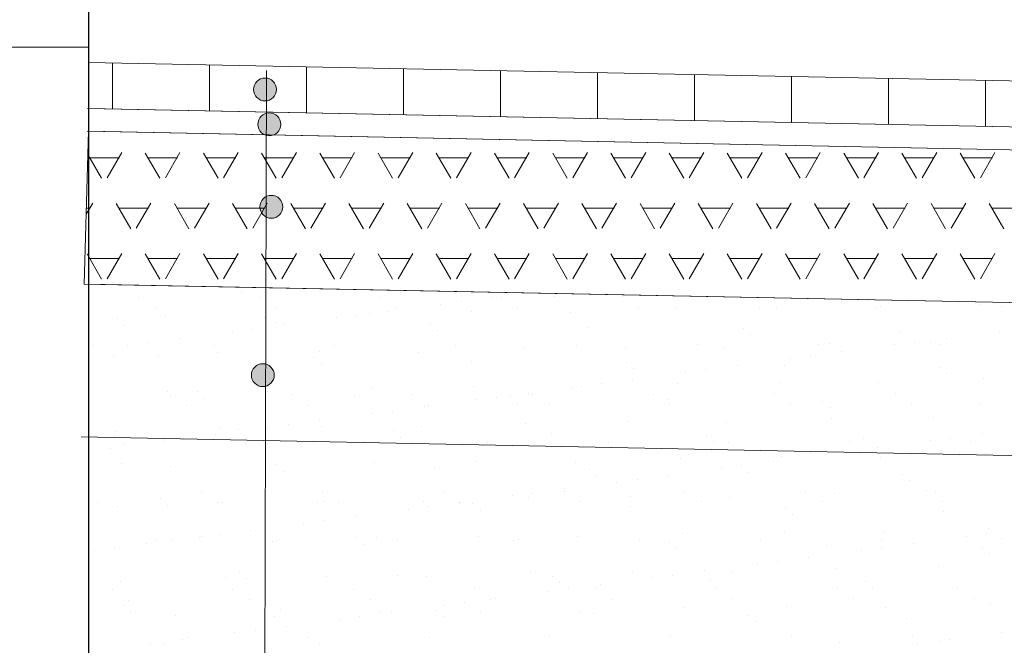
# Model space of a CAD drawing. Header units: metres. Extents: x 561538 to 562530, y 6580867 to 6581188.
# Tile 58 of 78: x 562504.231 to 562505.52, y 6580883.838 to 6580884.657. Entities that reach past the tile are written whole.
import ezdxf

# ---------------------------------------------------------------- set-up
doc = ezdxf.new("R2010")
doc.units = ezdxf.units.M
doc.layers.add('KLM_lõige', color=7, linetype='Continuous', lineweight=9)
doc.layers.add('VV_xref', color=7, linetype='Continuous', lineweight=9)

msp = doc.modelspace()

# ---------------------------------------------------------------- hatches: boundary and pattern name
at = {"layer": 'KLM_lõige'}
h = msp.add_hatch(color=1, dxfattribs=at)
edge = h.paths.add_edge_path()
edge.add_arc((562504.5522, 6580884.5652), 0.015, 0, 360)
h = msp.add_hatch(color=1, dxfattribs=at)
edge = h.paths.add_edge_path()
edge.add_arc((562504.5577, 6580884.5195), 0.015, 0, 360)
h = msp.add_hatch(color=1, dxfattribs=at)
edge = h.paths.add_edge_path()
edge.add_arc((562504.5604, 6580884.4116), 0.015, 0, 360)
h = msp.add_hatch(color=1, dxfattribs=at)
edge = h.paths.add_edge_path()
edge.add_arc((562504.5492, 6580884.1913), 0.015, 0, 360)

# ---------------------------------------------------------------- linework, layer by layer
at = {"ltscale": 0.5}
msp.add_line((562504.3211, 6580885.7353), (562504.3211, 6580883.0194), dxfattribs=at)
at = {"layer": 'KLM_lõige'}
for p, q in [((562504.3211, 6580884.6005), (562507.1636, 6580884.5436)), ((562504.3199, 6580884.5405), (562507.1624, 6580884.4836)), ((562504.3193, 6580884.5105), (562507.1618, 6580884.4536)), ((562504.3153, 6580884.3105), (562506.9038, 6580884.2588)), ((562504.3211, 6580884.3104), (562504.3211, 6580882.5405)), ((562506.9038, 6580884.2588), (562504.3211, 6580884.3104)), ((562504.5213, 6580884.301), (562504.5213, 6580884.301)), ((562504.9309, 6580884.2948), (562504.9309, 6580884.2948)), ((562504.387, 6580884.2925), (562504.387, 6580884.2925)), ((562504.5452, 6580884.2928), (562504.5452, 6580884.2928)), ((562504.7034, 6580884.2931), (562504.7034, 6580884.2931)), ((562504.7824, 6580884.2842), (562504.7824, 6580884.2842)), ((562504.8089, 6580884.2877), (562504.8089, 6580884.2877)), ((562504.8502, 6580884.2931), (562504.8502, 6580884.2931)), ((562504.8616, 6580884.2934), (562504.8616, 6580884.2934)), ((562505.0198, 6580884.2937), (562505.0198, 6580884.2937)), ((562505.3404, 6580884.2885), (562505.3404, 6580884.2885)), ((562505.4891, 6580884.2843), (562505.4891, 6580884.2843)), ((562504.4084, 6580884.2789), (562504.4084, 6580884.2789)), ((562504.5666, 6580884.2792), (562504.5666, 6580884.2792)), ((562504.6721, 6580884.2696), (562504.6721, 6580884.2696)), ((562504.6889, 6580884.2723), (562504.6889, 6580884.2723)), ((562504.7134, 6580884.2751), (562504.7134, 6580884.2751)), ((562504.7248, 6580884.2794), (562504.7248, 6580884.2794)), ((562504.8218, 6580884.274), (562504.8218, 6580884.274)), ((562504.883, 6580884.2797), (562504.883, 6580884.2797)), ((562504.9518, 6580884.2734), (562504.9518, 6580884.2734)), ((562505.0412, 6580884.28), (562505.0412, 6580884.28)), ((562505.089, 6580884.2783), (562505.089, 6580884.2783)), ((562505.1994, 6580884.2803), (562505.1994, 6580884.2803)), ((562505.222, 6580884.28), (562505.222, 6580884.28)), ((562505.3519, 6580884.2794), (562505.3519, 6580884.2794)), ((562505.3576, 6580884.2806), (562505.3576, 6580884.2806)), ((562505.5158, 6580884.2809), (562505.5158, 6580884.2809)), ((562504.3592, 6580884.265), (562504.3592, 6580884.265)), ((562504.3686, 6580884.2564), (562504.3686, 6580884.2564)), ((562504.4217, 6580884.268), (562504.4217, 6580884.268)), ((562504.5517, 6580884.2673), (562504.5517, 6580884.2673)), ((562504.5655, 6580884.2605), (562504.5655, 6580884.2605)), ((562504.5767, 6580884.2571), (562504.5767, 6580884.2571)), ((562504.6457, 6580884.2662), (562504.6457, 6580884.2662)), ((562504.7688, 6580884.2588), (562504.7688, 6580884.2588)), ((562504.5089, 6580884.2482), (562504.5089, 6580884.2482)), ((562504.5354, 6580884.2516), (562504.5354, 6580884.2516)), ((562504.7782, 6580884.2502), (562504.7782, 6580884.2502)), ((562504.9751, 6580884.2543), (562504.9751, 6580884.2543)), ((562505.1783, 6580884.2525), (562505.1783, 6580884.2525)), ((562505.1877, 6580884.2439), (562505.1877, 6580884.2439)), ((562505.3846, 6580884.248), (562505.3846, 6580884.248)), ((562505.513, 6580884.2488), (562505.513, 6580884.2488)), ((562504.3273, 6580884.2295), (562504.3273, 6580884.2295)), ((562504.3722, 6580884.2302), (562504.3722, 6580884.2302)), ((562504.3986, 6580884.2336), (562504.3986, 6580884.2336)), ((562504.4399, 6580884.2391), (562504.4399, 6580884.2391)), ((562504.4855, 6580884.2297), (562504.4855, 6580884.2297)), ((562504.6437, 6580884.23), (562504.6437, 6580884.23)), ((562504.8019, 6580884.2303), (562504.8019, 6580884.2303)), ((562504.9601, 6580884.2306), (562504.9601, 6580884.2306)), ((562505.1183, 6580884.2309), (562505.1183, 6580884.2309)), ((562505.2765, 6580884.2312), (562505.2765, 6580884.2312)), ((562505.2907, 6580884.2324), (562505.2907, 6580884.2324)), ((562505.3762, 6580884.2308), (562505.3762, 6580884.2308)), ((562505.4027, 6580884.2343), (562505.4027, 6580884.2343)), ((562505.4236, 6580884.2341), (562505.4236, 6580884.2341)), ((562505.4347, 6580884.2315), (562505.4347, 6580884.2315)), ((562505.444, 6580884.2397), (562505.444, 6580884.2397)), ((562504.4904, 6580884.2203), (562504.4904, 6580884.2203)), ((562504.6234, 6580884.222), (562504.6234, 6580884.222)), ((562504.7533, 6580884.2214), (562504.7533, 6580884.2214)), ((562504.8905, 6580884.2264), (562504.8905, 6580884.2264)), ((562505.0235, 6580884.2281), (562505.0235, 6580884.2281)), ((562505.1535, 6580884.2274), (562505.1535, 6580884.2274)), ((562505.3072, 6580884.2217), (562505.3072, 6580884.2217)), ((562504.3532, 6580884.2154), (562504.3532, 6580884.2154)), ((562504.4128, 6580884.2159), (562504.4128, 6580884.2159)), ((562504.6161, 6580884.2142), (562504.6161, 6580884.2142)), ((562504.6254, 6580884.2056), (562504.6254, 6580884.2056)), ((562504.8224, 6580884.2097), (562504.8224, 6580884.2097)), ((562505.0256, 6580884.2079), (562505.0256, 6580884.2079)), ((562505.1705, 6580884.2037), (562505.1705, 6580884.2037)), ((562505.2395, 6580884.2128), (562505.2395, 6580884.2128)), ((562505.2659, 6580884.2163), (562505.2659, 6580884.2163)), ((562505.035, 6580884.1994), (562505.035, 6580884.1994)), ((562505.1027, 6580884.1948), (562505.1027, 6580884.1948)), ((562505.1292, 6580884.1983), (562505.1292, 6580884.1983)), ((562505.2319, 6580884.2034), (562505.2319, 6580884.2034)), ((562505.4352, 6580884.2017), (562505.4352, 6580884.2017)), ((562505.4445, 6580884.1931), (562505.4445, 6580884.1931)), ((562504.9924, 6580884.1803), (562504.9924, 6580884.1803)), ((562505.0337, 6580884.1857), (562505.0337, 6580884.1857)), ((562505.0922, 6580884.1804), (562505.0922, 6580884.1804)), ((562505.2252, 6580884.1821), (562505.2252, 6580884.1821)), ((562505.3551, 6580884.1815), (562505.3551, 6580884.1815)), ((562505.4923, 6580884.1864), (562505.4923, 6580884.1864)), ((562504.4249, 6580884.1701), (562504.4249, 6580884.1701)), ((562504.428, 6580884.1653), (562504.428, 6580884.1653)), ((562504.4634, 6580884.1696), (562504.4634, 6580884.1696)), ((562504.5549, 6580884.1695), (562504.5549, 6580884.1695)), ((562504.5862, 6580884.1656), (562504.5862, 6580884.1656)), ((562504.6696, 6580884.1651), (562504.6696, 6580884.1651)), ((562504.6921, 6580884.1744), (562504.6921, 6580884.1744)), ((562504.7444, 6580884.1659), (562504.7444, 6580884.1659)), ((562504.825, 6580884.1761), (562504.825, 6580884.1761)), ((562504.897, 6580884.1677), (562504.897, 6580884.1677)), ((562504.9026, 6580884.1662), (562504.9026, 6580884.1662)), ((562504.955, 6580884.1755), (562504.955, 6580884.1755)), ((562504.966, 6580884.1768), (562504.966, 6580884.1768)), ((562505.0608, 6580884.1665), (562505.0608, 6580884.1665)), ((562505.219, 6580884.1668), (562505.219, 6580884.1668)), ((562505.3772, 6580884.167), (562505.3772, 6580884.167)), ((562504.4727, 6580884.161), (562504.4727, 6580884.161)), ((562504.7658, 6580884.1522), (562504.7658, 6580884.1522)), ((562504.8293, 6580884.1588), (562504.8293, 6580884.1588)), ((562504.8557, 6580884.1623), (562504.8557, 6580884.1623)), ((562504.8729, 6580884.1634), (562504.8729, 6580884.1634)), ((562504.8823, 6580884.1548), (562504.8823, 6580884.1548)), ((562504.924, 6580884.1525), (562504.924, 6580884.1525)), ((562505.0792, 6580884.1589), (562505.0792, 6580884.1589)), ((562505.0822, 6580884.1528), (562505.0822, 6580884.1528)), ((562505.2404, 6580884.1531), (562505.2404, 6580884.1531)), ((562505.2825, 6580884.1571), (562505.2825, 6580884.1571)), ((562505.3986, 6580884.1534), (562505.3986, 6580884.1534)), ((562505.4887, 6580884.1526), (562505.4887, 6580884.1526)), ((562504.4494, 6580884.1517), (562504.4494, 6580884.1517)), ((562504.6076, 6580884.152), (562504.6076, 6580884.152)), ((562504.6925, 6580884.1408), (562504.6925, 6580884.1408)), ((562504.719, 6580884.1443), (562504.719, 6580884.1443)), ((562504.7603, 6580884.1497), (562504.7603, 6580884.1497)), ((562505.2918, 6580884.1485), (562505.2918, 6580884.1485)), ((562504.6235, 6580884.1317), (562504.6235, 6580884.1317)), ((562504.8937, 6580884.1285), (562504.8937, 6580884.1285)), ((562505.0267, 6580884.1302), (562505.0267, 6580884.1302)), ((562505.1567, 6580884.1295), (562505.1567, 6580884.1295)), ((562505.2939, 6580884.1345), (562505.2939, 6580884.1345)), ((562505.4268, 6580884.1362), (562505.4268, 6580884.1362)), ((562504.3564, 6580884.1175), (562504.3564, 6580884.1175)), ((562504.4868, 6580884.1137), (562504.4868, 6580884.1137)), ((562504.4936, 6580884.1225), (562504.4936, 6580884.1225)), ((562504.5169, 6580884.1205), (562504.5169, 6580884.1205)), ((562504.5558, 6580884.1228), (562504.5558, 6580884.1228)), ((562504.5822, 6580884.1263), (562504.5822, 6580884.1263)), ((562504.6266, 6580884.1242), (562504.6266, 6580884.1242)), ((562504.7202, 6580884.1188), (562504.7202, 6580884.1188)), ((562504.7565, 6580884.1235), (562504.7565, 6580884.1235)), ((562504.9265, 6580884.1143), (562504.9265, 6580884.1143)), ((562505.4908, 6580884.1144), (562505.4908, 6580884.1144)), ((562504.3113, 6580884.1106), (562507.0432, 6580884.0559)), ((562504.3683, 6580884.1022), (562504.3683, 6580884.1022)), ((562504.419, 6580884.1048), (562504.419, 6580884.1048)), ((562504.4455, 6580884.1083), (562504.4455, 6580884.1083)), ((562504.5265, 6580884.1025), (562504.5265, 6580884.1025)), ((562504.6847, 6580884.1028), (562504.6847, 6580884.1028)), ((562504.7296, 6580884.1102), (562504.7296, 6580884.1102)), ((562504.8429, 6580884.1031), (562504.8429, 6580884.1031)), ((562505.0011, 6580884.1034), (562505.0011, 6580884.1034)), ((562505.1297, 6580884.1125), (562505.1297, 6580884.1125)), ((562505.1391, 6580884.1039), (562505.1391, 6580884.1039)), ((562505.1593, 6580884.1037), (562505.1593, 6580884.1037)), ((562505.3175, 6580884.104), (562505.3175, 6580884.104)), ((562505.336, 6580884.108), (562505.336, 6580884.108)), ((562505.4231, 6580884.1055), (562505.4231, 6580884.1055)), ((562505.4495, 6580884.1089), (562505.4495, 6580884.1089)), ((562505.4757, 6580884.1043), (562505.4757, 6580884.1043)), ((562504.35, 6580884.0957), (562504.35, 6580884.0957)), ((562505.3128, 6580884.0909), (562505.3128, 6580884.0909)), ((562505.3541, 6580884.0964), (562505.3541, 6580884.0964)), ((562505.4955, 6580884.0886), (562505.4955, 6580884.0886)), ((562504.3642, 6580884.0759), (562504.3642, 6580884.0759)), ((562504.6953, 6580884.0765), (562504.6953, 6580884.0765)), ((562504.8282, 6580884.0782), (562504.8282, 6580884.0782)), ((562504.9582, 6580884.0776), (562504.9582, 6580884.0776)), ((562505.0954, 6580884.0825), (562505.0954, 6580884.0825)), ((562505.2173, 6580884.0784), (562505.2173, 6580884.0784)), ((562505.2284, 6580884.0842), (562505.2284, 6580884.0842)), ((562505.2863, 6580884.0875), (562505.2863, 6580884.0875)), ((562505.3583, 6580884.0836), (562505.3583, 6580884.0836)), ((562504.4281, 6580884.0722), (562504.4281, 6580884.0722)), ((562504.5581, 6580884.0716), (562504.5581, 6580884.0716)), ((562504.5675, 6580884.0742), (562504.5675, 6580884.0742)), ((562504.5769, 6580884.0656), (562504.5769, 6580884.0656)), ((562504.7738, 6580884.0697), (562504.7738, 6580884.0697)), ((562504.977, 6580884.0679), (562504.977, 6580884.0679)), ((562505.1496, 6580884.0695), (562505.1496, 6580884.0695)), ((562505.176, 6580884.0729), (562505.176, 6580884.0729)), ((562505.1833, 6580884.0635), (562505.1833, 6580884.0635)), ((562504.9864, 6580884.0594), (562504.9864, 6580884.0594)), ((562505.0128, 6580884.0514), (562505.0128, 6580884.0514)), ((562505.0393, 6580884.0549), (562505.0393, 6580884.0549)), ((562505.0806, 6580884.0604), (562505.0806, 6580884.0604)), ((562505.3866, 6580884.0617), (562505.3866, 6580884.0617)), ((562505.3959, 6580884.0531), (562505.3959, 6580884.0531)), ((562504.469, 6580884.0381), (562504.469, 6580884.0381)), ((562504.6272, 6580884.0384), (562504.6272, 6580884.0384)), ((562504.7854, 6580884.0387), (562504.7854, 6580884.0387)), ((562504.9025, 6580884.0369), (562504.9025, 6580884.0369)), ((562504.9436, 6580884.039), (562504.9436, 6580884.039)), ((562504.9438, 6580884.0424), (562504.9438, 6580884.0424)), ((562505.1018, 6580884.0393), (562505.1018, 6580884.0393)), ((562505.26, 6580884.0395), (562505.26, 6580884.0395)), ((562505.2971, 6580884.0366), (562505.2971, 6580884.0366)), ((562505.4182, 6580884.0398), (562505.4182, 6580884.0398)), ((562505.43, 6580884.0383), (562505.43, 6580884.0383)), ((562504.3322, 6580884.0242), (562504.3322, 6580884.0242)), ((562504.4148, 6580884.0296), (562504.4148, 6580884.0296)), ((562504.4904, 6580884.0245), (562504.4904, 6580884.0245)), ((562504.4968, 6580884.0246), (562504.4968, 6580884.0246)), ((562504.6211, 6580884.0251), (562504.6211, 6580884.0251)), ((562504.6298, 6580884.0263), (562504.6298, 6580884.0263)), ((562504.6486, 6580884.0247), (562504.6486, 6580884.0247)), ((562504.7597, 6580884.0256), (562504.7597, 6580884.0256)), ((562504.8068, 6580884.025), (562504.8068, 6580884.025)), ((562504.8071, 6580884.0244), (562504.8071, 6580884.0244)), ((562504.8243, 6580884.0234), (562504.8243, 6580884.0234)), ((562504.8761, 6580884.0334), (562504.8761, 6580884.0334)), ((562504.8969, 6580884.0306), (562504.8969, 6580884.0306)), ((562504.965, 6580884.0253), (562504.965, 6580884.0253)), ((562505.0299, 6580884.0323), (562505.0299, 6580884.0323)), ((562505.1232, 6580884.0256), (562505.1232, 6580884.0256)), ((562505.1599, 6580884.0317), (562505.1599, 6580884.0317)), ((562505.2814, 6580884.0259), (562505.2814, 6580884.0259)), ((562505.4396, 6580884.0262), (562505.4396, 6580884.0262)), ((562504.3596, 6580884.0196), (562504.3596, 6580884.0196)), ((562504.4241, 6580884.021), (562504.4241, 6580884.021)), ((562504.7394, 6580884.0154), (562504.7394, 6580884.0154)), ((562504.7658, 6580884.0189), (562504.7658, 6580884.0189)), ((562504.8337, 6580884.0148), (562504.8337, 6580884.0148)), ((562505.0306, 6580884.0189), (562505.0306, 6580884.0189)), ((562505.2339, 6580884.0171), (562505.2339, 6580884.0171)), ((562505.4401, 6580884.0126), (562505.4401, 6580884.0126)), ((562504.6026, 6580883.9974), (562504.6026, 6580883.9974)), ((562504.6291, 6580884.0009), (562504.6291, 6580884.0009)), ((562504.6704, 6580884.0064), (562504.6704, 6580884.0064)), ((562505.2432, 6580884.0085), (562505.2432, 6580884.0085)), ((562504.5336, 6580883.9884), (562504.5336, 6580883.9884)), ((562505.0986, 6580883.9847), (562505.0986, 6580883.9847)), ((562505.2316, 6580883.9864), (562505.2316, 6580883.9864)), ((562505.3615, 6580883.9857), (562505.3615, 6580883.9857)), ((562505.4987, 6580883.9907), (562505.4987, 6580883.9907)), ((562504.4094, 6580883.975), (562504.4094, 6580883.975)), ((562504.4313, 6580883.9743), (562504.4313, 6580883.9743)), ((562504.4659, 6580883.9794), (562504.4659, 6580883.9794)), ((562504.4683, 6580883.9805), (562504.4683, 6580883.9805)), ((562504.4923, 6580883.9829), (562504.4923, 6580883.9829)), ((562504.5613, 6580883.9737), (562504.5613, 6580883.9737)), ((562504.5676, 6580883.9753), (562504.5676, 6580883.9753)), ((562504.6716, 6580883.9788), (562504.6716, 6580883.9788)), ((562504.6985, 6580883.9786), (562504.6985, 6580883.9786)), ((562504.7258, 6580883.9756), (562504.7258, 6580883.9756)), ((562504.8314, 6580883.9803), (562504.8314, 6580883.9803)), ((562504.8779, 6580883.9743), (562504.8779, 6580883.9743)), ((562504.884, 6580883.9759), (562504.884, 6580883.9759)), ((562504.9614, 6580883.9797), (562504.9614, 6580883.9797)), ((562505.0422, 6580883.9762), (562505.0422, 6580883.9762)), ((562505.0812, 6580883.9725), (562505.0812, 6580883.9725)), ((562505.2004, 6580883.9765), (562505.2004, 6580883.9765)), ((562505.3586, 6580883.9768), (562505.3586, 6580883.9768)), ((562505.4699, 6580883.9801), (562505.4699, 6580883.9801)), ((562505.4963, 6580883.9836), (562505.4963, 6580883.9836)), ((562505.5168, 6580883.9771), (562505.5168, 6580883.9771)), ((562504.3291, 6580883.9614), (562504.3291, 6580883.9614)), ((562504.3556, 6580883.9649), (562504.3556, 6580883.9649)), ((562504.3969, 6580883.9704), (562504.3969, 6580883.9704)), ((562504.681, 6580883.9702), (562504.681, 6580883.9702)), ((562505.0905, 6580883.964), (562505.0905, 6580883.964)), ((562505.2874, 6580883.968), (562505.2874, 6580883.968)), ((562505.3332, 6580883.9621), (562505.3332, 6580883.9621)), ((562505.3596, 6580883.9656), (562505.3596, 6580883.9656)), ((562505.4009, 6580883.971), (562505.4009, 6580883.971)), ((562505.4907, 6580883.9663), (562505.4907, 6580883.9663)), ((562505.2229, 6580883.9476), (562505.2229, 6580883.9476)), ((562505.2642, 6580883.953), (562505.2642, 6580883.953)), ((562505.5001, 6580883.9577), (562505.5001, 6580883.9577)), ((562504.5189, 6580883.9342), (562504.5189, 6580883.9342)), ((562505.0331, 6580883.9344), (562505.0331, 6580883.9344)), ((562505.1274, 6580883.935), (562505.1274, 6580883.935)), ((562505.1631, 6580883.9338), (562505.1631, 6580883.9338)), ((562505.1964, 6580883.9441), (562505.1964, 6580883.9441)), ((562505.3003, 6580883.9387), (562505.3003, 6580883.9387)), ((562505.4332, 6580883.9404), (562505.4332, 6580883.9404)), ((562504.3628, 6580883.9218), (562504.3628, 6580883.9218)), ((562504.5, 6580883.9267), (562504.5, 6580883.9267)), ((562504.5283, 6580883.9256), (562504.5283, 6580883.9256)), ((562504.633, 6580883.9284), (562504.633, 6580883.9284)), ((562504.7252, 6580883.9297), (562504.7252, 6580883.9297)), ((562504.7629, 6580883.9278), (562504.7629, 6580883.9278)), ((562504.9001, 6580883.9327), (562504.9001, 6580883.9327)), ((562504.9284, 6580883.9279), (562504.9284, 6580883.9279)), ((562505.0597, 6580883.9261), (562505.0597, 6580883.9261)), ((562505.0861, 6580883.9296), (562505.0861, 6580883.9296)), ((562505.1347, 6580883.9235), (562505.1347, 6580883.9235)), ((562505.338, 6580883.9217), (562505.338, 6580883.9217)), ((562504.3518, 6580883.9106), (562504.3518, 6580883.9106)), ((562504.51, 6580883.9109), (562504.51, 6580883.9109)), ((562504.6682, 6580883.9112), (562504.6682, 6580883.9112)), ((562504.8264, 6580883.9115), (562504.8264, 6580883.9115)), ((562504.9229, 6580883.9081), (562504.9229, 6580883.9081)), ((562504.9378, 6580883.9194), (562504.9378, 6580883.9194)), ((562504.9494, 6580883.9116), (562504.9494, 6580883.9116)), ((562504.9846, 6580883.9118), (562504.9846, 6580883.9118)), ((562504.9907, 6580883.917), (562504.9907, 6580883.917)), ((562505.1428, 6580883.912), (562505.1428, 6580883.912)), ((562505.301, 6580883.9123), (562505.301, 6580883.9123)), ((562505.3474, 6580883.9131), (562505.3474, 6580883.9131)), ((562505.4592, 6580883.9126), (562505.4592, 6580883.9126)), ((562504.3733, 6580883.897), (562504.3733, 6580883.897)), ((562504.5315, 6580883.8973), (562504.5315, 6580883.8973)), ((562504.6897, 6580883.8975), (562504.6897, 6580883.8975)), ((562504.8479, 6580883.8978), (562504.8479, 6580883.8978)), ((562504.8539, 6580883.899), (562504.8539, 6580883.899)), ((562505.0061, 6580883.8981), (562505.0061, 6580883.8981)), ((562505.1643, 6580883.8984), (562505.1643, 6580883.8984)), ((562505.3225, 6580883.8987), (562505.3225, 6580883.8987)), ((562505.4807, 6580883.899), (562505.4807, 6580883.899)), ((562504.3662, 6580883.8896), (562504.3662, 6580883.8896)), ((562504.5725, 6580883.8851), (562504.5725, 6580883.8851)), ((562504.7757, 6580883.8834), (562504.7757, 6580883.8834)), ((562504.7862, 6580883.8901), (562504.7862, 6580883.8901)), ((562504.8126, 6580883.8936), (562504.8126, 6580883.8936)), ((562504.8346, 6580883.8825), (562504.8346, 6580883.8825)), ((562504.9646, 6580883.8818), (562504.9646, 6580883.8818)), ((562505.1018, 6580883.8868), (562505.1018, 6580883.8868)), ((562505.2348, 6580883.8885), (562505.2348, 6580883.8885)), ((562505.3647, 6580883.8878), (562505.3647, 6580883.8878)), ((562505.5019, 6580883.8928), (562505.5019, 6580883.8928)), ((562504.3756, 6580883.881), (562504.3756, 6580883.881)), ((562504.4345, 6580883.8764), (562504.4345, 6580883.8764)), ((562504.5645, 6580883.8758), (562504.5645, 6580883.8758)), ((562504.6494, 6580883.8721), (562504.6494, 6580883.8721)), ((562504.6759, 6580883.8756), (562504.6759, 6580883.8756)), ((562504.7017, 6580883.8808), (562504.7017, 6580883.8808)), ((562504.7172, 6580883.881), (562504.7172, 6580883.881)), ((562504.7851, 6580883.8748), (562504.7851, 6580883.8748)), ((562504.982, 6580883.8789), (562504.982, 6580883.8789)), ((562505.1853, 6580883.8771), (562505.1853, 6580883.8771)), ((562505.1946, 6580883.8685), (562505.1946, 6580883.8685)), ((562505.3915, 6580883.8726), (562505.3915, 6580883.8726)), ((562504.5391, 6580883.8576), (562504.5391, 6580883.8576)), ((562504.5804, 6580883.863), (562504.5804, 6580883.863)), ((562504.4437, 6580883.845), (562504.4437, 6580883.845)), ((562504.4504, 6580883.8478), (562504.4504, 6580883.8478)), ((562504.5127, 6580883.8541), (562504.5127, 6580883.8541)), ((562504.6086, 6580883.8481), (562504.6086, 6580883.8481)), ((562504.7668, 6580883.8484), (562504.7668, 6580883.8484)), ((562504.925, 6580883.8487), (562504.925, 6580883.8487)), ((562505.0832, 6580883.849), (562505.0832, 6580883.849)), ((562505.2414, 6580883.8493), (562505.2414, 6580883.8493)), ((562505.3996, 6580883.8496), (562505.3996, 6580883.8496)), ((562505.4477, 6580883.8456), (562505.4477, 6580883.8456)), ((562505.5167, 6580883.8547), (562505.5167, 6580883.8547)), ((562504.4024, 6580883.8396), (562504.4024, 6580883.8396)), ((562504.4197, 6580883.8405), (562504.4197, 6580883.8405)), ((562504.623, 6580883.8388), (562504.623, 6580883.8388)), ((562505.3035, 6580883.8408), (562505.3035, 6580883.8408)), ((562505.4064, 6580883.8402), (562505.4064, 6580883.8402)), ((562505.4364, 6580883.8425), (562505.4364, 6580883.8425))]:
    msp.add_line(p, q, dxfattribs=at)
at = {"layer": 'KLM_lõige', "color": 7}
for p, q in [((562504.3211, 6580884.6005), (562504.3211, 6580884.5405)), ((562507.1636, 6580884.5436), (562504.3211, 6580884.6005)), ((562504.3523, 6580884.5398), (562504.3523, 6580884.5999)), ((562504.4793, 6580884.5373), (562504.4793, 6580884.5973)), ((562504.6063, 6580884.5348), (562504.6063, 6580884.5948)), ((562504.7333, 6580884.5322), (562504.7333, 6580884.5922)), ((562504.8603, 6580884.5297), (562504.8603, 6580884.5897)), ((562504.9873, 6580884.5271), (562504.9873, 6580884.5872)), ((562505.1143, 6580884.5246), (562505.1143, 6580884.5846)), ((562505.2413, 6580884.5221), (562505.2413, 6580884.5821)), ((562505.3683, 6580884.5195), (562505.3683, 6580884.5795)), ((562505.4953, 6580884.517), (562505.4953, 6580884.577)), ((562504.3211, 6580884.5405), (562507.1624, 6580884.4836)), ((562504.3211, 6580884.5105), (562504.3153, 6580884.3105)), ((562507.1636, 6580884.4536), (562504.3211, 6580884.5105)), ((562504.3382, 6580884.4489), (562504.3202, 6580884.4799)), ((562504.3233, 6580884.4758), (562504.3614, 6580884.4758)), ((562504.3455, 6580884.4495), (562504.3646, 6580884.4825)), ((562504.4144, 6580884.4489), (562504.3953, 6580884.4819)), ((562504.3995, 6580884.4758), (562504.4376, 6580884.4758)), ((562504.4217, 6580884.4495), (562504.4408, 6580884.4825)), ((562504.4906, 6580884.4489), (562504.4715, 6580884.4819)), ((562504.4757, 6580884.4758), (562504.5138, 6580884.4758)), ((562504.4979, 6580884.4495), (562504.517, 6580884.4825)), ((562504.5668, 6580884.4489), (562504.5477, 6580884.4819)), ((562504.5519, 6580884.4758), (562504.59, 6580884.4758)), ((562504.5741, 6580884.4495), (562504.5932, 6580884.4825)), ((562504.643, 6580884.4489), (562504.6239, 6580884.4819)), ((562504.6281, 6580884.4758), (562504.6662, 6580884.4758)), ((562504.6503, 6580884.4495), (562504.6694, 6580884.4825)), ((562504.7192, 6580884.4489), (562504.7001, 6580884.4819)), ((562504.7043, 6580884.4758), (562504.7424, 6580884.4758)), ((562504.7265, 6580884.4495), (562504.7456, 6580884.4825)), ((562504.7954, 6580884.4489), (562504.7763, 6580884.4819)), ((562504.7805, 6580884.4758), (562504.8186, 6580884.4758)), ((562504.8027, 6580884.4495), (562504.8218, 6580884.4825)), ((562504.8716, 6580884.4489), (562504.8525, 6580884.4819)), ((562504.8567, 6580884.4758), (562504.8948, 6580884.4758)), ((562504.8789, 6580884.4495), (562504.898, 6580884.4825)), ((562504.9478, 6580884.4489), (562504.9287, 6580884.4819)), ((562504.9329, 6580884.4758), (562504.971, 6580884.4758)), ((562504.9551, 6580884.4495), (562504.9742, 6580884.4825)), ((562505.024, 6580884.4489), (562505.0049, 6580884.4819)), ((562505.0091, 6580884.4758), (562505.0472, 6580884.4758)), ((562505.0313, 6580884.4495), (562505.0504, 6580884.4825)), ((562505.1002, 6580884.4489), (562505.0811, 6580884.4819)), ((562505.0853, 6580884.4758), (562505.1234, 6580884.4758)), ((562505.1075, 6580884.4495), (562505.1266, 6580884.4825)), ((562505.1764, 6580884.4489), (562505.1573, 6580884.4819)), ((562505.1615, 6580884.4758), (562505.1996, 6580884.4758)), ((562505.1837, 6580884.4495), (562505.2028, 6580884.4825)), ((562505.2526, 6580884.4489), (562505.2335, 6580884.4819)), ((562505.2377, 6580884.4758), (562505.2758, 6580884.4758)), ((562505.2599, 6580884.4495), (562505.279, 6580884.4825)), ((562505.3288, 6580884.4489), (562505.3097, 6580884.4819)), ((562505.3139, 6580884.4758), (562505.352, 6580884.4758)), ((562505.3361, 6580884.4495), (562505.3552, 6580884.4825)), ((562505.405, 6580884.4489), (562505.3859, 6580884.4819)), ((562505.3901, 6580884.4758), (562505.4282, 6580884.4758)), ((562505.4123, 6580884.4495), (562505.4314, 6580884.4825)), ((562505.4812, 6580884.4489), (562505.4621, 6580884.4819)), ((562505.4663, 6580884.4758), (562505.5044, 6580884.4758)), ((562505.4885, 6580884.4495), (562505.5076, 6580884.4825)), ((562504.318, 6580884.4018), (562504.3265, 6580884.4165)), ((562504.3763, 6580884.3829), (562504.3572, 6580884.4159)), ((562504.3836, 6580884.3835), (562504.4027, 6580884.4165)), ((562504.4525, 6580884.3829), (562504.4334, 6580884.4159)), ((562504.4598, 6580884.3835), (562504.4789, 6580884.4165)), ((562504.5287, 6580884.3829), (562504.5096, 6580884.4159)), ((562504.536, 6580884.3835), (562504.5551, 6580884.4165)), ((562504.6049, 6580884.3829), (562504.5858, 6580884.4159)), ((562504.6122, 6580884.3835), (562504.6313, 6580884.4165)), ((562504.6811, 6580884.3829), (562504.662, 6580884.4159)), ((562504.6884, 6580884.3835), (562504.7075, 6580884.4165)), ((562504.7573, 6580884.3829), (562504.7382, 6580884.4159)), ((562504.7646, 6580884.3835), (562504.7837, 6580884.4165)), ((562504.8335, 6580884.3829), (562504.8144, 6580884.4159)), ((562504.8408, 6580884.3835), (562504.8599, 6580884.4165)), ((562504.9097, 6580884.3829), (562504.8906, 6580884.4159)), ((562504.917, 6580884.3835), (562504.9361, 6580884.4165)), ((562504.9859, 6580884.3829), (562504.9668, 6580884.4159)), ((562504.9932, 6580884.3835), (562505.0123, 6580884.4165)), ((562505.0621, 6580884.3829), (562505.043, 6580884.4159)), ((562505.0694, 6580884.3835), (562505.0885, 6580884.4165)), ((562505.1383, 6580884.3829), (562505.1192, 6580884.4159)), ((562505.1456, 6580884.3835), (562505.1647, 6580884.4165)), ((562505.2145, 6580884.3829), (562505.1954, 6580884.4159)), ((562505.2218, 6580884.3835), (562505.2409, 6580884.4165)), ((562505.2907, 6580884.3829), (562505.2716, 6580884.4159)), ((562505.298, 6580884.3835), (562505.3171, 6580884.4165)), ((562505.3669, 6580884.3829), (562505.3478, 6580884.4159)), ((562505.3742, 6580884.3835), (562505.3933, 6580884.4165)), ((562505.4431, 6580884.3829), (562505.424, 6580884.4159)), ((562505.4504, 6580884.3835), (562505.4695, 6580884.4165)), ((562505.5193, 6580884.3829), (562505.5002, 6580884.4159)), ((562504.3182, 6580884.4098), (562504.3233, 6580884.4098)), ((562504.3614, 6580884.4098), (562504.3995, 6580884.4098)), ((562504.4376, 6580884.4098), (562504.4757, 6580884.4098)), ((562504.5138, 6580884.4098), (562504.5519, 6580884.4098)), ((562504.59, 6580884.4098), (562504.6281, 6580884.4098)), ((562504.6662, 6580884.4098), (562504.7043, 6580884.4098)), ((562504.7424, 6580884.4098), (562504.7805, 6580884.4098)), ((562504.8186, 6580884.4098), (562504.8567, 6580884.4098)), ((562504.8948, 6580884.4098), (562504.9329, 6580884.4098)), ((562504.971, 6580884.4098), (562505.0091, 6580884.4098)), ((562505.0472, 6580884.4098), (562505.0853, 6580884.4098)), ((562505.1234, 6580884.4098), (562505.1615, 6580884.4098)), ((562505.1996, 6580884.4098), (562505.2377, 6580884.4098)), ((562505.2758, 6580884.4098), (562505.3139, 6580884.4098)), ((562505.352, 6580884.4098), (562505.3901, 6580884.4098)), ((562505.4282, 6580884.4098), (562505.4663, 6580884.4098)), ((562505.5044, 6580884.4098), (562505.5425, 6580884.4098)), ((562504.3382, 6580884.3169), (562504.3191, 6580884.3499)), ((562504.3455, 6580884.3175), (562504.3646, 6580884.3505)), ((562504.4144, 6580884.3169), (562504.3953, 6580884.3499)), ((562504.4217, 6580884.3175), (562504.4408, 6580884.3505)), ((562504.4906, 6580884.3169), (562504.4715, 6580884.3499)), ((562504.4979, 6580884.3175), (562504.517, 6580884.3505)), ((562504.5668, 6580884.3169), (562504.5477, 6580884.3499)), ((562504.5741, 6580884.3175), (562504.5932, 6580884.3505)), ((562504.643, 6580884.3169), (562504.6239, 6580884.3499)), ((562504.6503, 6580884.3175), (562504.6694, 6580884.3505)), ((562504.7192, 6580884.3169), (562504.7001, 6580884.3499)), ((562504.7265, 6580884.3175), (562504.7456, 6580884.3505)), ((562504.7954, 6580884.3169), (562504.7763, 6580884.3499)), ((562504.8027, 6580884.3175), (562504.8218, 6580884.3505)), ((562504.8716, 6580884.3169), (562504.8525, 6580884.3499)), ((562504.8789, 6580884.3175), (562504.898, 6580884.3505)), ((562504.9478, 6580884.3169), (562504.9287, 6580884.3499)), ((562504.9551, 6580884.3175), (562504.9742, 6580884.3505)), ((562505.024, 6580884.3169), (562505.0049, 6580884.3499)), ((562505.0313, 6580884.3175), (562505.0504, 6580884.3505)), ((562505.1002, 6580884.3169), (562505.0811, 6580884.3499)), ((562505.1075, 6580884.3175), (562505.1266, 6580884.3505)), ((562505.1764, 6580884.3169), (562505.1573, 6580884.3499)), ((562505.1837, 6580884.3175), (562505.2028, 6580884.3505)), ((562505.2526, 6580884.3169), (562505.2335, 6580884.3499)), ((562505.2599, 6580884.3175), (562505.279, 6580884.3505)), ((562505.3288, 6580884.3169), (562505.3097, 6580884.3499)), ((562505.3361, 6580884.3175), (562505.3552, 6580884.3505)), ((562505.405, 6580884.3169), (562505.3859, 6580884.3499)), ((562505.4123, 6580884.3175), (562505.4314, 6580884.3505)), ((562505.4812, 6580884.3169), (562505.4621, 6580884.3499)), ((562505.4885, 6580884.3175), (562505.5076, 6580884.3505)), ((562504.3233, 6580884.3438), (562504.3614, 6580884.3438)), ((562504.3995, 6580884.3438), (562504.4376, 6580884.3438)), ((562504.4757, 6580884.3438), (562504.5138, 6580884.3438)), ((562504.5519, 6580884.3438), (562504.59, 6580884.3438)), ((562504.6281, 6580884.3438), (562504.6662, 6580884.3438)), ((562504.7043, 6580884.3438), (562504.7424, 6580884.3438)), ((562504.7805, 6580884.3438), (562504.8186, 6580884.3438)), ((562504.8567, 6580884.3438), (562504.8948, 6580884.3438)), ((562504.9329, 6580884.3438), (562504.971, 6580884.3438)), ((562505.0091, 6580884.3438), (562505.0472, 6580884.3438)), ((562505.0853, 6580884.3438), (562505.1234, 6580884.3438)), ((562505.1615, 6580884.3438), (562505.1996, 6580884.3438)), ((562505.2377, 6580884.3438), (562505.2758, 6580884.3438)), ((562505.3139, 6580884.3438), (562505.352, 6580884.3438)), ((562505.3901, 6580884.3438), (562505.4282, 6580884.3438)), ((562505.4663, 6580884.3438), (562505.5044, 6580884.3438)), ((562504.3153, 6580884.3105), (562506.9038, 6580884.2588))]:
    msp.add_line(p, q, dxfattribs=at)
at = {"layer": 'KLM_lõige', "linetype": 'Continuous'}
msp.add_line((562504.5383, 6580879.52), (562504.5542, 6580884.5901, -1.0731), dxfattribs=at)
at = {"layer": 'KLM_lõige', "color": 1}
for centre in [(562504.5522, 6580884.5652, 0.2307), (562504.5577, 6580884.5195, 0.2307), (562504.5604, 6580884.4116, 0.2307), (562504.5492, 6580884.1913, 0.2307)]:
    msp.add_circle(centre, 0.015, dxfattribs=at)
at = {"layer": 'VV_xref', "linetype": 'Continuous', "lineweight": 9}
for p, q in [((562504.3211, 6580887.1949), (562504.3211, 6580882.5405)), ((562503.1211, 6580884.6205), (562504.3211, 6580884.6205))]:
    msp.add_line(p, q, dxfattribs=at)

doc.saveas('drawing.dxf')
